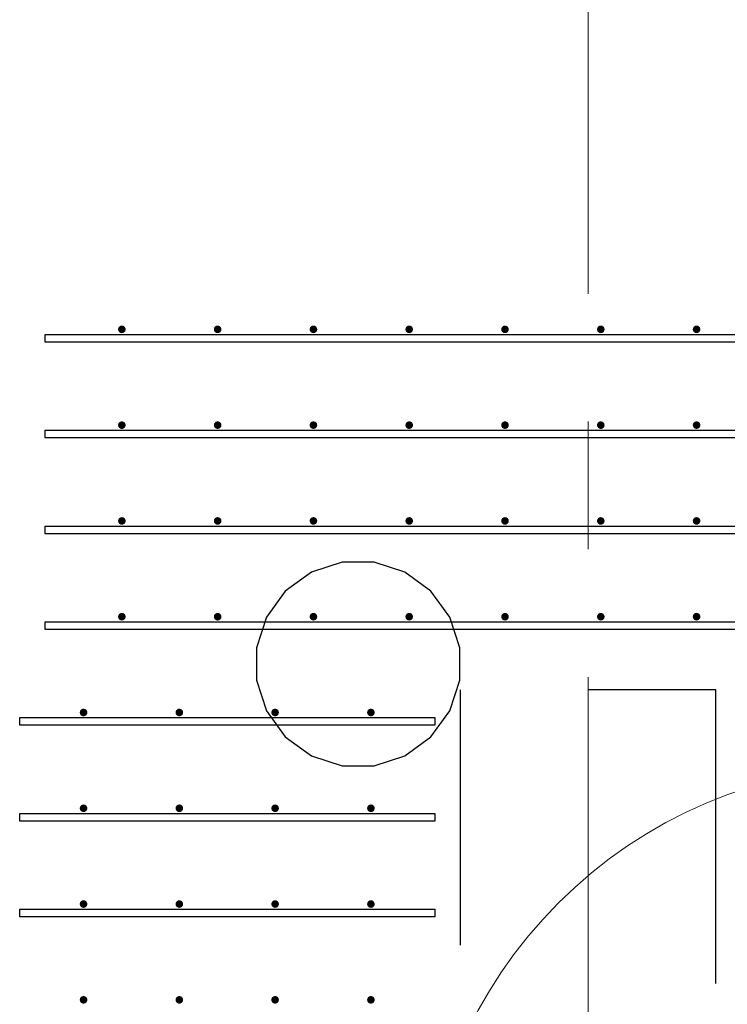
# Model space of a CAD drawing. Header units: metres. Extents: x -38 to 93, y -15 to 21.
# Tile 112 of 256: x 54.505 to 55.059, y 6.554 to 7.325. Entities that reach past the tile are written whole.
import ezdxf

# ---------------------------------------------------------------- set-up
doc = ezdxf.new("R2010")
doc.units = ezdxf.units.M
for name, pattern in [('______11', [0.5, 0.4, -0.05, 0, -0.05]), ('______2', [0.0405, 0.03, -0.0105]), ('______5', [1.1, 0.8, -0.1, 0.1, -0.1])]:
    doc.linetypes.add(name, pattern=pattern)
for name, color, linetype, lineweight in [('XR$1$Осевая линия (1)', 7, '______5', 13), ('XR$4$Арматурный каркас 01', 4, 'Continuous', 35), ('XR$4$Общий слой (1)_1', 7, 'Continuous', 13), ('XR$4$Перекрытие (1)', 7, 'Continuous', 35)]:
    doc.layers.add(name, color=color, linetype=linetype, lineweight=lineweight)
doc.layers.add('XR$6$Стена_ бетон несущ.', color=7, linetype='Continuous', lineweight=70, true_color=0xb4b496)

msp = doc.modelspace()

# ---------------------------------------------------------------- hatches: boundary and pattern name
at = {"layer": 'XR$4$Арматурный каркас 01', "linetype": 'Continuous', "lineweight": 50, "transparency": 33554687}
for points in [[(54.588, 7.08224), (54.58777, 7.08339), (54.58712, 7.08437), (54.58615, 7.08502), (54.585, 7.08524), (54.58385, 7.08502), (54.58288, 7.08437), (54.58223, 7.08339), (54.582, 7.08224), (54.58223, 7.0811), (54.58288, 7.08012), (54.58385, 7.07947), (54.585, 7.07924), (54.58615, 7.07947), (54.58712, 7.08012), (54.58777, 7.0811)], [(54.588, 7.08224), (54.58777, 7.08339), (54.58712, 7.08437), (54.58615, 7.08502), (54.585, 7.08524), (54.58385, 7.08502), (54.58288, 7.08437), (54.58223, 7.08339), (54.582, 7.08224), (54.58223, 7.0811), (54.58288, 7.08012), (54.58385, 7.07947), (54.585, 7.07924), (54.58615, 7.07947), (54.58712, 7.08012), (54.58777, 7.0811)], [(54.663, 7.08224), (54.66277, 7.08339), (54.66212, 7.08437), (54.66115, 7.08502), (54.66, 7.08524), (54.65885, 7.08502), (54.65788, 7.08437), (54.65723, 7.08339), (54.657, 7.08224), (54.65723, 7.0811), (54.65788, 7.08012), (54.65885, 7.07947), (54.66, 7.07924), (54.66115, 7.07947), (54.66212, 7.08012), (54.66277, 7.0811)], [(54.663, 7.08224), (54.66277, 7.08339), (54.66212, 7.08437), (54.66115, 7.08502), (54.66, 7.08524), (54.65885, 7.08502), (54.65788, 7.08437), (54.65723, 7.08339), (54.657, 7.08224), (54.65723, 7.0811), (54.65788, 7.08012), (54.65885, 7.07947), (54.66, 7.07924), (54.66115, 7.07947), (54.66212, 7.08012), (54.66277, 7.0811)], [(54.738, 7.08224), (54.73777, 7.08339), (54.73712, 7.08437), (54.73615, 7.08502), (54.735, 7.08524), (54.73385, 7.08502), (54.73288, 7.08437), (54.73223, 7.08339), (54.732, 7.08224), (54.73223, 7.0811), (54.73288, 7.08012), (54.73385, 7.07947), (54.735, 7.07924), (54.73615, 7.07947), (54.73712, 7.08012), (54.73777, 7.0811)], [(54.738, 7.08224), (54.73777, 7.08339), (54.73712, 7.08437), (54.73615, 7.08502), (54.735, 7.08524), (54.73385, 7.08502), (54.73288, 7.08437), (54.73223, 7.08339), (54.732, 7.08224), (54.73223, 7.0811), (54.73288, 7.08012), (54.73385, 7.07947), (54.735, 7.07924), (54.73615, 7.07947), (54.73712, 7.08012), (54.73777, 7.0811)], [(54.813, 7.08224), (54.81277, 7.08339), (54.81212, 7.08437), (54.81115, 7.08502), (54.81, 7.08524), (54.80885, 7.08502), (54.80788, 7.08437), (54.80723, 7.08339), (54.807, 7.08224), (54.80723, 7.0811), (54.80788, 7.08012), (54.80885, 7.07947), (54.81, 7.07924), (54.81115, 7.07947), (54.81212, 7.08012), (54.81277, 7.0811)], [(54.813, 7.08224), (54.81277, 7.08339), (54.81212, 7.08437), (54.81115, 7.08502), (54.81, 7.08524), (54.80885, 7.08502), (54.80788, 7.08437), (54.80723, 7.08339), (54.807, 7.08224), (54.80723, 7.0811), (54.80788, 7.08012), (54.80885, 7.07947), (54.81, 7.07924), (54.81115, 7.07947), (54.81212, 7.08012), (54.81277, 7.0811)], [(54.888, 7.08224), (54.88777, 7.08339), (54.88712, 7.08437), (54.88615, 7.08502), (54.885, 7.08524), (54.88385, 7.08502), (54.88288, 7.08437), (54.88223, 7.08339), (54.882, 7.08224), (54.88223, 7.0811), (54.88288, 7.08012), (54.88385, 7.07947), (54.885, 7.07924), (54.88615, 7.07947), (54.88712, 7.08012), (54.88777, 7.0811)], [(54.888, 7.08224), (54.88777, 7.08339), (54.88712, 7.08437), (54.88615, 7.08502), (54.885, 7.08524), (54.88385, 7.08502), (54.88288, 7.08437), (54.88223, 7.08339), (54.882, 7.08224), (54.88223, 7.0811), (54.88288, 7.08012), (54.88385, 7.07947), (54.885, 7.07924), (54.88615, 7.07947), (54.88712, 7.08012), (54.88777, 7.0811)], [(54.963, 7.08224), (54.96277, 7.08339), (54.96212, 7.08437), (54.96115, 7.08502), (54.96, 7.08524), (54.95885, 7.08502), (54.95788, 7.08437), (54.95723, 7.08339), (54.957, 7.08224), (54.95723, 7.0811), (54.95788, 7.08012), (54.95885, 7.07947), (54.96, 7.07924), (54.96115, 7.07947), (54.96212, 7.08012), (54.96277, 7.0811)], [(54.963, 7.08224), (54.96277, 7.08339), (54.96212, 7.08437), (54.96115, 7.08502), (54.96, 7.08524), (54.95885, 7.08502), (54.95788, 7.08437), (54.95723, 7.08339), (54.957, 7.08224), (54.95723, 7.0811), (54.95788, 7.08012), (54.95885, 7.07947), (54.96, 7.07924), (54.96115, 7.07947), (54.96212, 7.08012), (54.96277, 7.0811)], [(55.038, 7.08224), (55.03777, 7.08339), (55.03712, 7.08437), (55.03615, 7.08502), (55.035, 7.08524), (55.03385, 7.08502), (55.03288, 7.08437), (55.03223, 7.08339), (55.032, 7.08224), (55.03223, 7.0811), (55.03288, 7.08012), (55.03385, 7.07947), (55.035, 7.07924), (55.03615, 7.07947), (55.03712, 7.08012), (55.03777, 7.0811)], [(55.038, 7.08224), (55.03777, 7.08339), (55.03712, 7.08437), (55.03615, 7.08502), (55.035, 7.08524), (55.03385, 7.08502), (55.03288, 7.08437), (55.03223, 7.08339), (55.032, 7.08224), (55.03223, 7.0811), (55.03288, 7.08012), (55.03385, 7.07947), (55.035, 7.07924), (55.03615, 7.07947), (55.03712, 7.08012), (55.03777, 7.0811)], [(54.588, 7.00724), (54.58777, 7.00839), (54.58712, 7.00937), (54.58615, 7.01002), (54.585, 7.01024), (54.58385, 7.01002), (54.58288, 7.00937), (54.58223, 7.00839), (54.582, 7.00724), (54.58223, 7.0061), (54.58288, 7.00512), (54.58385, 7.00447), (54.585, 7.00424), (54.58615, 7.00447), (54.58712, 7.00512), (54.58777, 7.0061)], [(54.588, 7.00724), (54.58777, 7.00839), (54.58712, 7.00937), (54.58615, 7.01002), (54.585, 7.01024), (54.58385, 7.01002), (54.58288, 7.00937), (54.58223, 7.00839), (54.582, 7.00724), (54.58223, 7.0061), (54.58288, 7.00512), (54.58385, 7.00447), (54.585, 7.00424), (54.58615, 7.00447), (54.58712, 7.00512), (54.58777, 7.0061)], [(54.663, 7.00724), (54.66277, 7.00839), (54.66212, 7.00937), (54.66115, 7.01002), (54.66, 7.01024), (54.65885, 7.01002), (54.65788, 7.00937), (54.65723, 7.00839), (54.657, 7.00724), (54.65723, 7.0061), (54.65788, 7.00512), (54.65885, 7.00447), (54.66, 7.00424), (54.66115, 7.00447), (54.66212, 7.00512), (54.66277, 7.0061)], [(54.663, 7.00724), (54.66277, 7.00839), (54.66212, 7.00937), (54.66115, 7.01002), (54.66, 7.01024), (54.65885, 7.01002), (54.65788, 7.00937), (54.65723, 7.00839), (54.657, 7.00724), (54.65723, 7.0061), (54.65788, 7.00512), (54.65885, 7.00447), (54.66, 7.00424), (54.66115, 7.00447), (54.66212, 7.00512), (54.66277, 7.0061)], [(54.738, 7.00724), (54.73777, 7.00839), (54.73712, 7.00937), (54.73615, 7.01002), (54.735, 7.01024), (54.73385, 7.01002), (54.73288, 7.00937), (54.73223, 7.00839), (54.732, 7.00724), (54.73223, 7.0061), (54.73288, 7.00512), (54.73385, 7.00447), (54.735, 7.00424), (54.73615, 7.00447), (54.73712, 7.00512), (54.73777, 7.0061)], [(54.738, 7.00724), (54.73777, 7.00839), (54.73712, 7.00937), (54.73615, 7.01002), (54.735, 7.01024), (54.73385, 7.01002), (54.73288, 7.00937), (54.73223, 7.00839), (54.732, 7.00724), (54.73223, 7.0061), (54.73288, 7.00512), (54.73385, 7.00447), (54.735, 7.00424), (54.73615, 7.00447), (54.73712, 7.00512), (54.73777, 7.0061)], [(54.813, 7.00724), (54.81277, 7.00839), (54.81212, 7.00937), (54.81115, 7.01002), (54.81, 7.01024), (54.80885, 7.01002), (54.80788, 7.00937), (54.80723, 7.00839), (54.807, 7.00724), (54.80723, 7.0061), (54.80788, 7.00512), (54.80885, 7.00447), (54.81, 7.00424), (54.81115, 7.00447), (54.81212, 7.00512), (54.81277, 7.0061)], [(54.813, 7.00724), (54.81277, 7.00839), (54.81212, 7.00937), (54.81115, 7.01002), (54.81, 7.01024), (54.80885, 7.01002), (54.80788, 7.00937), (54.80723, 7.00839), (54.807, 7.00724), (54.80723, 7.0061), (54.80788, 7.00512), (54.80885, 7.00447), (54.81, 7.00424), (54.81115, 7.00447), (54.81212, 7.00512), (54.81277, 7.0061)], [(54.888, 7.00724), (54.88777, 7.00839), (54.88712, 7.00937), (54.88615, 7.01002), (54.885, 7.01024), (54.88385, 7.01002), (54.88288, 7.00937), (54.88223, 7.00839), (54.882, 7.00724), (54.88223, 7.0061), (54.88288, 7.00512), (54.88385, 7.00447), (54.885, 7.00424), (54.88615, 7.00447), (54.88712, 7.00512), (54.88777, 7.0061)], [(54.888, 7.00724), (54.88777, 7.00839), (54.88712, 7.00937), (54.88615, 7.01002), (54.885, 7.01024), (54.88385, 7.01002), (54.88288, 7.00937), (54.88223, 7.00839), (54.882, 7.00724), (54.88223, 7.0061), (54.88288, 7.00512), (54.88385, 7.00447), (54.885, 7.00424), (54.88615, 7.00447), (54.88712, 7.00512), (54.88777, 7.0061)], [(54.963, 7.00724), (54.96277, 7.00839), (54.96212, 7.00937), (54.96115, 7.01002), (54.96, 7.01024), (54.95885, 7.01002), (54.95788, 7.00937), (54.95723, 7.00839), (54.957, 7.00724), (54.95723, 7.0061), (54.95788, 7.00512), (54.95885, 7.00447), (54.96, 7.00424), (54.96115, 7.00447), (54.96212, 7.00512), (54.96277, 7.0061)], [(54.963, 7.00724), (54.96277, 7.00839), (54.96212, 7.00937), (54.96115, 7.01002), (54.96, 7.01024), (54.95885, 7.01002), (54.95788, 7.00937), (54.95723, 7.00839), (54.957, 7.00724), (54.95723, 7.0061), (54.95788, 7.00512), (54.95885, 7.00447), (54.96, 7.00424), (54.96115, 7.00447), (54.96212, 7.00512), (54.96277, 7.0061)], [(55.038, 7.00724), (55.03777, 7.00839), (55.03712, 7.00937), (55.03615, 7.01002), (55.035, 7.01024), (55.03385, 7.01002), (55.03288, 7.00937), (55.03223, 7.00839), (55.032, 7.00724), (55.03223, 7.0061), (55.03288, 7.00512), (55.03385, 7.00447), (55.035, 7.00424), (55.03615, 7.00447), (55.03712, 7.00512), (55.03777, 7.0061)], [(55.038, 7.00724), (55.03777, 7.00839), (55.03712, 7.00937), (55.03615, 7.01002), (55.035, 7.01024), (55.03385, 7.01002), (55.03288, 7.00937), (55.03223, 7.00839), (55.032, 7.00724), (55.03223, 7.0061), (55.03288, 7.00512), (55.03385, 7.00447), (55.035, 7.00424), (55.03615, 7.00447), (55.03712, 7.00512), (55.03777, 7.0061)], [(54.588, 6.93224), (54.58777, 6.93339), (54.58712, 6.93437), (54.58615, 6.93502), (54.585, 6.93524), (54.58385, 6.93502), (54.58288, 6.93437), (54.58223, 6.93339), (54.582, 6.93224), (54.58223, 6.9311), (54.58288, 6.93012), (54.58385, 6.92947), (54.585, 6.92924), (54.58615, 6.92947), (54.58712, 6.93012), (54.58777, 6.9311)], [(54.588, 6.93224), (54.58777, 6.93339), (54.58712, 6.93437), (54.58615, 6.93502), (54.585, 6.93524), (54.58385, 6.93502), (54.58288, 6.93437), (54.58223, 6.93339), (54.582, 6.93224), (54.58223, 6.9311), (54.58288, 6.93012), (54.58385, 6.92947), (54.585, 6.92924), (54.58615, 6.92947), (54.58712, 6.93012), (54.58777, 6.9311)], [(54.663, 6.93224), (54.66277, 6.93339), (54.66212, 6.93437), (54.66115, 6.93502), (54.66, 6.93524), (54.65885, 6.93502), (54.65788, 6.93437), (54.65723, 6.93339), (54.657, 6.93224), (54.65723, 6.9311), (54.65788, 6.93012), (54.65885, 6.92947), (54.66, 6.92924), (54.66115, 6.92947), (54.66212, 6.93012), (54.66277, 6.9311)], [(54.663, 6.93224), (54.66277, 6.93339), (54.66212, 6.93437), (54.66115, 6.93502), (54.66, 6.93524), (54.65885, 6.93502), (54.65788, 6.93437), (54.65723, 6.93339), (54.657, 6.93224), (54.65723, 6.9311), (54.65788, 6.93012), (54.65885, 6.92947), (54.66, 6.92924), (54.66115, 6.92947), (54.66212, 6.93012), (54.66277, 6.9311)], [(54.738, 6.93224), (54.73777, 6.93339), (54.73712, 6.93437), (54.73615, 6.93502), (54.735, 6.93524), (54.73385, 6.93502), (54.73288, 6.93437), (54.73223, 6.93339), (54.732, 6.93224), (54.73223, 6.9311), (54.73288, 6.93012), (54.73385, 6.92947), (54.735, 6.92924), (54.73615, 6.92947), (54.73712, 6.93012), (54.73777, 6.9311)], [(54.738, 6.93224), (54.73777, 6.93339), (54.73712, 6.93437), (54.73615, 6.93502), (54.735, 6.93524), (54.73385, 6.93502), (54.73288, 6.93437), (54.73223, 6.93339), (54.732, 6.93224), (54.73223, 6.9311), (54.73288, 6.93012), (54.73385, 6.92947), (54.735, 6.92924), (54.73615, 6.92947), (54.73712, 6.93012), (54.73777, 6.9311)], [(54.813, 6.93224), (54.81277, 6.93339), (54.81212, 6.93437), (54.81115, 6.93502), (54.81, 6.93524), (54.80885, 6.93502), (54.80788, 6.93437), (54.80723, 6.93339), (54.807, 6.93224), (54.80723, 6.9311), (54.80788, 6.93012), (54.80885, 6.92947), (54.81, 6.92924), (54.81115, 6.92947), (54.81212, 6.93012), (54.81277, 6.9311)], [(54.813, 6.93224), (54.81277, 6.93339), (54.81212, 6.93437), (54.81115, 6.93502), (54.81, 6.93524), (54.80885, 6.93502), (54.80788, 6.93437), (54.80723, 6.93339), (54.807, 6.93224), (54.80723, 6.9311), (54.80788, 6.93012), (54.80885, 6.92947), (54.81, 6.92924), (54.81115, 6.92947), (54.81212, 6.93012), (54.81277, 6.9311)], [(54.888, 6.93224), (54.88777, 6.93339), (54.88712, 6.93437), (54.88615, 6.93502), (54.885, 6.93524), (54.88385, 6.93502), (54.88288, 6.93437), (54.88223, 6.93339), (54.882, 6.93224), (54.88223, 6.9311), (54.88288, 6.93012), (54.88385, 6.92947), (54.885, 6.92924), (54.88615, 6.92947), (54.88712, 6.93012), (54.88777, 6.9311)], [(54.888, 6.93224), (54.88777, 6.93339), (54.88712, 6.93437), (54.88615, 6.93502), (54.885, 6.93524), (54.88385, 6.93502), (54.88288, 6.93437), (54.88223, 6.93339), (54.882, 6.93224), (54.88223, 6.9311), (54.88288, 6.93012), (54.88385, 6.92947), (54.885, 6.92924), (54.88615, 6.92947), (54.88712, 6.93012), (54.88777, 6.9311)], [(54.963, 6.93224), (54.96277, 6.93339), (54.96212, 6.93437), (54.96115, 6.93502), (54.96, 6.93524), (54.95885, 6.93502), (54.95788, 6.93437), (54.95723, 6.93339), (54.957, 6.93224), (54.95723, 6.9311), (54.95788, 6.93012), (54.95885, 6.92947), (54.96, 6.92924), (54.96115, 6.92947), (54.96212, 6.93012), (54.96277, 6.9311)], [(54.963, 6.93224), (54.96277, 6.93339), (54.96212, 6.93437), (54.96115, 6.93502), (54.96, 6.93524), (54.95885, 6.93502), (54.95788, 6.93437), (54.95723, 6.93339), (54.957, 6.93224), (54.95723, 6.9311), (54.95788, 6.93012), (54.95885, 6.92947), (54.96, 6.92924), (54.96115, 6.92947), (54.96212, 6.93012), (54.96277, 6.9311)], [(55.038, 6.93224), (55.03777, 6.93339), (55.03712, 6.93437), (55.03615, 6.93502), (55.035, 6.93524), (55.03385, 6.93502), (55.03288, 6.93437), (55.03223, 6.93339), (55.032, 6.93224), (55.03223, 6.9311), (55.03288, 6.93012), (55.03385, 6.92947), (55.035, 6.92924), (55.03615, 6.92947), (55.03712, 6.93012), (55.03777, 6.9311)], [(55.038, 6.93224), (55.03777, 6.93339), (55.03712, 6.93437), (55.03615, 6.93502), (55.035, 6.93524), (55.03385, 6.93502), (55.03288, 6.93437), (55.03223, 6.93339), (55.032, 6.93224), (55.03223, 6.9311), (55.03288, 6.93012), (55.03385, 6.92947), (55.035, 6.92924), (55.03615, 6.92947), (55.03712, 6.93012), (55.03777, 6.9311)], [(54.588, 6.85724), (54.58777, 6.85839), (54.58712, 6.85937), (54.58615, 6.86002), (54.585, 6.86024), (54.58385, 6.86002), (54.58288, 6.85937), (54.58223, 6.85839), (54.582, 6.85724), (54.58223, 6.8561), (54.58288, 6.85512), (54.58385, 6.85447), (54.585, 6.85424), (54.58615, 6.85447), (54.58712, 6.85512), (54.58777, 6.8561)], [(54.588, 6.85724), (54.58777, 6.85839), (54.58712, 6.85937), (54.58615, 6.86002), (54.585, 6.86024), (54.58385, 6.86002), (54.58288, 6.85937), (54.58223, 6.85839), (54.582, 6.85724), (54.58223, 6.8561), (54.58288, 6.85512), (54.58385, 6.85447), (54.585, 6.85424), (54.58615, 6.85447), (54.58712, 6.85512), (54.58777, 6.8561)], [(54.663, 6.85724), (54.66277, 6.85839), (54.66212, 6.85937), (54.66115, 6.86002), (54.66, 6.86024), (54.65885, 6.86002), (54.65788, 6.85937), (54.65723, 6.85839), (54.657, 6.85724), (54.65723, 6.8561), (54.65788, 6.85512), (54.65885, 6.85447), (54.66, 6.85424), (54.66115, 6.85447), (54.66212, 6.85512), (54.66277, 6.8561)], [(54.663, 6.85724), (54.66277, 6.85839), (54.66212, 6.85937), (54.66115, 6.86002), (54.66, 6.86024), (54.65885, 6.86002), (54.65788, 6.85937), (54.65723, 6.85839), (54.657, 6.85724), (54.65723, 6.8561), (54.65788, 6.85512), (54.65885, 6.85447), (54.66, 6.85424), (54.66115, 6.85447), (54.66212, 6.85512), (54.66277, 6.8561)], [(54.738, 6.85724), (54.73777, 6.85839), (54.73712, 6.85937), (54.73615, 6.86002), (54.735, 6.86024), (54.73385, 6.86002), (54.73288, 6.85937), (54.73223, 6.85839), (54.732, 6.85724), (54.73223, 6.8561), (54.73288, 6.85512), (54.73385, 6.85447), (54.735, 6.85424), (54.73615, 6.85447), (54.73712, 6.85512), (54.73777, 6.8561)], [(54.738, 6.85724), (54.73777, 6.85839), (54.73712, 6.85937), (54.73615, 6.86002), (54.735, 6.86024), (54.73385, 6.86002), (54.73288, 6.85937), (54.73223, 6.85839), (54.732, 6.85724), (54.73223, 6.8561), (54.73288, 6.85512), (54.73385, 6.85447), (54.735, 6.85424), (54.73615, 6.85447), (54.73712, 6.85512), (54.73777, 6.8561)], [(54.813, 6.85724), (54.81277, 6.85839), (54.81212, 6.85937), (54.81115, 6.86002), (54.81, 6.86024), (54.80885, 6.86002), (54.80788, 6.85937), (54.80723, 6.85839), (54.807, 6.85724), (54.80723, 6.8561), (54.80788, 6.85512), (54.80885, 6.85447), (54.81, 6.85424), (54.81115, 6.85447), (54.81212, 6.85512), (54.81277, 6.8561)], [(54.813, 6.85724), (54.81277, 6.85839), (54.81212, 6.85937), (54.81115, 6.86002), (54.81, 6.86024), (54.80885, 6.86002), (54.80788, 6.85937), (54.80723, 6.85839), (54.807, 6.85724), (54.80723, 6.8561), (54.80788, 6.85512), (54.80885, 6.85447), (54.81, 6.85424), (54.81115, 6.85447), (54.81212, 6.85512), (54.81277, 6.8561)], [(54.888, 6.85724), (54.88777, 6.85839), (54.88712, 6.85937), (54.88615, 6.86002), (54.885, 6.86024), (54.88385, 6.86002), (54.88288, 6.85937), (54.88223, 6.85839), (54.882, 6.85724), (54.88223, 6.8561), (54.88288, 6.85512), (54.88385, 6.85447), (54.885, 6.85424), (54.88615, 6.85447), (54.88712, 6.85512), (54.88777, 6.8561)], [(54.888, 6.85724), (54.88777, 6.85839), (54.88712, 6.85937), (54.88615, 6.86002), (54.885, 6.86024), (54.88385, 6.86002), (54.88288, 6.85937), (54.88223, 6.85839), (54.882, 6.85724), (54.88223, 6.8561), (54.88288, 6.85512), (54.88385, 6.85447), (54.885, 6.85424), (54.88615, 6.85447), (54.88712, 6.85512), (54.88777, 6.8561)], [(54.963, 6.85724), (54.96277, 6.85839), (54.96212, 6.85937), (54.96115, 6.86002), (54.96, 6.86024), (54.95885, 6.86002), (54.95788, 6.85937), (54.95723, 6.85839), (54.957, 6.85724), (54.95723, 6.8561), (54.95788, 6.85512), (54.95885, 6.85447), (54.96, 6.85424), (54.96115, 6.85447), (54.96212, 6.85512), (54.96277, 6.8561)], [(54.963, 6.85724), (54.96277, 6.85839), (54.96212, 6.85937), (54.96115, 6.86002), (54.96, 6.86024), (54.95885, 6.86002), (54.95788, 6.85937), (54.95723, 6.85839), (54.957, 6.85724), (54.95723, 6.8561), (54.95788, 6.85512), (54.95885, 6.85447), (54.96, 6.85424), (54.96115, 6.85447), (54.96212, 6.85512), (54.96277, 6.8561)], [(55.038, 6.85724), (55.03777, 6.85839), (55.03712, 6.85937), (55.03615, 6.86002), (55.035, 6.86024), (55.03385, 6.86002), (55.03288, 6.85937), (55.03223, 6.85839), (55.032, 6.85724), (55.03223, 6.8561), (55.03288, 6.85512), (55.03385, 6.85447), (55.035, 6.85424), (55.03615, 6.85447), (55.03712, 6.85512), (55.03777, 6.8561)], [(55.038, 6.85724), (55.03777, 6.85839), (55.03712, 6.85937), (55.03615, 6.86002), (55.035, 6.86024), (55.03385, 6.86002), (55.03288, 6.85937), (55.03223, 6.85839), (55.032, 6.85724), (55.03223, 6.8561), (55.03288, 6.85512), (55.03385, 6.85447), (55.035, 6.85424), (55.03615, 6.85447), (55.03712, 6.85512), (55.03777, 6.8561)], [(54.558, 6.78224), (54.55777, 6.78339), (54.55712, 6.78437), (54.55615, 6.78502), (54.555, 6.78524), (54.55385, 6.78502), (54.55288, 6.78437), (54.55223, 6.78339), (54.552, 6.78224), (54.55223, 6.7811), (54.55288, 6.78012), (54.55385, 6.77947), (54.555, 6.77924), (54.55615, 6.77947), (54.55712, 6.78012), (54.55777, 6.7811)], [(54.558, 6.78224), (54.55777, 6.78339), (54.55712, 6.78437), (54.55615, 6.78502), (54.555, 6.78524), (54.55385, 6.78502), (54.55288, 6.78437), (54.55223, 6.78339), (54.552, 6.78224), (54.55223, 6.7811), (54.55288, 6.78012), (54.55385, 6.77947), (54.555, 6.77924), (54.55615, 6.77947), (54.55712, 6.78012), (54.55777, 6.7811)], [(54.633, 6.78224), (54.63277, 6.78339), (54.63212, 6.78437), (54.63115, 6.78502), (54.63, 6.78524), (54.62885, 6.78502), (54.62788, 6.78437), (54.62723, 6.78339), (54.627, 6.78224), (54.62723, 6.7811), (54.62788, 6.78012), (54.62885, 6.77947), (54.63, 6.77924), (54.63115, 6.77947), (54.63212, 6.78012), (54.63277, 6.7811)], [(54.633, 6.78224), (54.63277, 6.78339), (54.63212, 6.78437), (54.63115, 6.78502), (54.63, 6.78524), (54.62885, 6.78502), (54.62788, 6.78437), (54.62723, 6.78339), (54.627, 6.78224), (54.62723, 6.7811), (54.62788, 6.78012), (54.62885, 6.77947), (54.63, 6.77924), (54.63115, 6.77947), (54.63212, 6.78012), (54.63277, 6.7811)], [(54.708, 6.78224), (54.70777, 6.78339), (54.70712, 6.78437), (54.70615, 6.78502), (54.705, 6.78524), (54.70385, 6.78502), (54.70288, 6.78437), (54.70223, 6.78339), (54.702, 6.78224), (54.70223, 6.7811), (54.70288, 6.78012), (54.70385, 6.77947), (54.705, 6.77924), (54.70615, 6.77947), (54.70712, 6.78012), (54.70777, 6.7811)], [(54.708, 6.78224), (54.70777, 6.78339), (54.70712, 6.78437), (54.70615, 6.78502), (54.705, 6.78524), (54.70385, 6.78502), (54.70288, 6.78437), (54.70223, 6.78339), (54.702, 6.78224), (54.70223, 6.7811), (54.70288, 6.78012), (54.70385, 6.77947), (54.705, 6.77924), (54.70615, 6.77947), (54.70712, 6.78012), (54.70777, 6.7811)], [(54.783, 6.78224), (54.78277, 6.78339), (54.78212, 6.78437), (54.78115, 6.78502), (54.78, 6.78524), (54.77885, 6.78502), (54.77788, 6.78437), (54.77723, 6.78339), (54.777, 6.78224), (54.77723, 6.7811), (54.77788, 6.78012), (54.77885, 6.77947), (54.78, 6.77924), (54.78115, 6.77947), (54.78212, 6.78012), (54.78277, 6.7811)], [(54.783, 6.78224), (54.78277, 6.78339), (54.78212, 6.78437), (54.78115, 6.78502), (54.78, 6.78524), (54.77885, 6.78502), (54.77788, 6.78437), (54.77723, 6.78339), (54.777, 6.78224), (54.77723, 6.7811), (54.77788, 6.78012), (54.77885, 6.77947), (54.78, 6.77924), (54.78115, 6.77947), (54.78212, 6.78012), (54.78277, 6.7811)], [(54.558, 6.70724), (54.55777, 6.70839), (54.55712, 6.70937), (54.55615, 6.71002), (54.555, 6.71024), (54.55385, 6.71002), (54.55288, 6.70937), (54.55223, 6.70839), (54.552, 6.70724), (54.55223, 6.7061), (54.55288, 6.70512), (54.55385, 6.70447), (54.555, 6.70424), (54.55615, 6.70447), (54.55712, 6.70512), (54.55777, 6.7061)], [(54.558, 6.70724), (54.55777, 6.70839), (54.55712, 6.70937), (54.55615, 6.71002), (54.555, 6.71024), (54.55385, 6.71002), (54.55288, 6.70937), (54.55223, 6.70839), (54.552, 6.70724), (54.55223, 6.7061), (54.55288, 6.70512), (54.55385, 6.70447), (54.555, 6.70424), (54.55615, 6.70447), (54.55712, 6.70512), (54.55777, 6.7061)], [(54.633, 6.70724), (54.63277, 6.70839), (54.63212, 6.70937), (54.63115, 6.71002), (54.63, 6.71024), (54.62885, 6.71002), (54.62788, 6.70937), (54.62723, 6.70839), (54.627, 6.70724), (54.62723, 6.7061), (54.62788, 6.70512), (54.62885, 6.70447), (54.63, 6.70424), (54.63115, 6.70447), (54.63212, 6.70512), (54.63277, 6.7061)], [(54.633, 6.70724), (54.63277, 6.70839), (54.63212, 6.70937), (54.63115, 6.71002), (54.63, 6.71024), (54.62885, 6.71002), (54.62788, 6.70937), (54.62723, 6.70839), (54.627, 6.70724), (54.62723, 6.7061), (54.62788, 6.70512), (54.62885, 6.70447), (54.63, 6.70424), (54.63115, 6.70447), (54.63212, 6.70512), (54.63277, 6.7061)], [(54.708, 6.70724), (54.70777, 6.70839), (54.70712, 6.70937), (54.70615, 6.71002), (54.705, 6.71024), (54.70385, 6.71002), (54.70288, 6.70937), (54.70223, 6.70839), (54.702, 6.70724), (54.70223, 6.7061), (54.70288, 6.70512), (54.70385, 6.70447), (54.705, 6.70424), (54.70615, 6.70447), (54.70712, 6.70512), (54.70777, 6.7061)], [(54.708, 6.70724), (54.70777, 6.70839), (54.70712, 6.70937), (54.70615, 6.71002), (54.705, 6.71024), (54.70385, 6.71002), (54.70288, 6.70937), (54.70223, 6.70839), (54.702, 6.70724), (54.70223, 6.7061), (54.70288, 6.70512), (54.70385, 6.70447), (54.705, 6.70424), (54.70615, 6.70447), (54.70712, 6.70512), (54.70777, 6.7061)], [(54.783, 6.70724), (54.78277, 6.70839), (54.78212, 6.70937), (54.78115, 6.71002), (54.78, 6.71024), (54.77885, 6.71002), (54.77788, 6.70937), (54.77723, 6.70839), (54.777, 6.70724), (54.77723, 6.7061), (54.77788, 6.70512), (54.77885, 6.70447), (54.78, 6.70424), (54.78115, 6.70447), (54.78212, 6.70512), (54.78277, 6.7061)], [(54.783, 6.70724), (54.78277, 6.70839), (54.78212, 6.70937), (54.78115, 6.71002), (54.78, 6.71024), (54.77885, 6.71002), (54.77788, 6.70937), (54.77723, 6.70839), (54.777, 6.70724), (54.77723, 6.7061), (54.77788, 6.70512), (54.77885, 6.70447), (54.78, 6.70424), (54.78115, 6.70447), (54.78212, 6.70512), (54.78277, 6.7061)], [(54.558, 6.63224), (54.55777, 6.63339), (54.55712, 6.63437), (54.55615, 6.63502), (54.555, 6.63524), (54.55385, 6.63502), (54.55288, 6.63437), (54.55223, 6.63339), (54.552, 6.63224), (54.55223, 6.6311), (54.55288, 6.63012), (54.55385, 6.62947), (54.555, 6.62924), (54.55615, 6.62947), (54.55712, 6.63012), (54.55777, 6.6311)], [(54.558, 6.63224), (54.55777, 6.63339), (54.55712, 6.63437), (54.55615, 6.63502), (54.555, 6.63524), (54.55385, 6.63502), (54.55288, 6.63437), (54.55223, 6.63339), (54.552, 6.63224), (54.55223, 6.6311), (54.55288, 6.63012), (54.55385, 6.62947), (54.555, 6.62924), (54.55615, 6.62947), (54.55712, 6.63012), (54.55777, 6.6311)], [(54.633, 6.63224), (54.63277, 6.63339), (54.63212, 6.63437), (54.63115, 6.63502), (54.63, 6.63524), (54.62885, 6.63502), (54.62788, 6.63437), (54.62723, 6.63339), (54.627, 6.63224), (54.62723, 6.6311), (54.62788, 6.63012), (54.62885, 6.62947), (54.63, 6.62924), (54.63115, 6.62947), (54.63212, 6.63012), (54.63277, 6.6311)], [(54.633, 6.63224), (54.63277, 6.63339), (54.63212, 6.63437), (54.63115, 6.63502), (54.63, 6.63524), (54.62885, 6.63502), (54.62788, 6.63437), (54.62723, 6.63339), (54.627, 6.63224), (54.62723, 6.6311), (54.62788, 6.63012), (54.62885, 6.62947), (54.63, 6.62924), (54.63115, 6.62947), (54.63212, 6.63012), (54.63277, 6.6311)], [(54.708, 6.63224), (54.70777, 6.63339), (54.70712, 6.63437), (54.70615, 6.63502), (54.705, 6.63524), (54.70385, 6.63502), (54.70288, 6.63437), (54.70223, 6.63339), (54.702, 6.63224), (54.70223, 6.6311), (54.70288, 6.63012), (54.70385, 6.62947), (54.705, 6.62924), (54.70615, 6.62947), (54.70712, 6.63012), (54.70777, 6.6311)], [(54.708, 6.63224), (54.70777, 6.63339), (54.70712, 6.63437), (54.70615, 6.63502), (54.705, 6.63524), (54.70385, 6.63502), (54.70288, 6.63437), (54.70223, 6.63339), (54.702, 6.63224), (54.70223, 6.6311), (54.70288, 6.63012), (54.70385, 6.62947), (54.705, 6.62924), (54.70615, 6.62947), (54.70712, 6.63012), (54.70777, 6.6311)], [(54.783, 6.63224), (54.78277, 6.63339), (54.78212, 6.63437), (54.78115, 6.63502), (54.78, 6.63524), (54.77885, 6.63502), (54.77788, 6.63437), (54.77723, 6.63339), (54.777, 6.63224), (54.77723, 6.6311), (54.77788, 6.63012), (54.77885, 6.62947), (54.78, 6.62924), (54.78115, 6.62947), (54.78212, 6.63012), (54.78277, 6.6311)], [(54.783, 6.63224), (54.78277, 6.63339), (54.78212, 6.63437), (54.78115, 6.63502), (54.78, 6.63524), (54.77885, 6.63502), (54.77788, 6.63437), (54.77723, 6.63339), (54.777, 6.63224), (54.77723, 6.6311), (54.77788, 6.63012), (54.77885, 6.62947), (54.78, 6.62924), (54.78115, 6.62947), (54.78212, 6.63012), (54.78277, 6.6311)], [(54.558, 6.55724), (54.55777, 6.55839), (54.55712, 6.55937), (54.55615, 6.56002), (54.555, 6.56024), (54.55385, 6.56002), (54.55288, 6.55937), (54.55223, 6.55839), (54.552, 6.55724), (54.55223, 6.5561), (54.55288, 6.55512), (54.55385, 6.55447), (54.555, 6.55424), (54.55615, 6.55447), (54.55712, 6.55512), (54.55777, 6.5561)], [(54.558, 6.55724), (54.55777, 6.55839), (54.55712, 6.55937), (54.55615, 6.56002), (54.555, 6.56024), (54.55385, 6.56002), (54.55288, 6.55937), (54.55223, 6.55839), (54.552, 6.55724), (54.55223, 6.5561), (54.55288, 6.55512), (54.55385, 6.55447), (54.555, 6.55424), (54.55615, 6.55447), (54.55712, 6.55512), (54.55777, 6.5561)], [(54.633, 6.55724), (54.63277, 6.55839), (54.63212, 6.55937), (54.63115, 6.56002), (54.63, 6.56024), (54.62885, 6.56002), (54.62788, 6.55937), (54.62723, 6.55839), (54.627, 6.55724), (54.62723, 6.5561), (54.62788, 6.55512), (54.62885, 6.55447), (54.63, 6.55424), (54.63115, 6.55447), (54.63212, 6.55512), (54.63277, 6.5561)], [(54.633, 6.55724), (54.63277, 6.55839), (54.63212, 6.55937), (54.63115, 6.56002), (54.63, 6.56024), (54.62885, 6.56002), (54.62788, 6.55937), (54.62723, 6.55839), (54.627, 6.55724), (54.62723, 6.5561), (54.62788, 6.55512), (54.62885, 6.55447), (54.63, 6.55424), (54.63115, 6.55447), (54.63212, 6.55512), (54.63277, 6.5561)], [(54.708, 6.55724), (54.70777, 6.55839), (54.70712, 6.55937), (54.70615, 6.56002), (54.705, 6.56024), (54.70385, 6.56002), (54.70288, 6.55937), (54.70223, 6.55839), (54.702, 6.55724), (54.70223, 6.5561), (54.70288, 6.55512), (54.70385, 6.55447), (54.705, 6.55424), (54.70615, 6.55447), (54.70712, 6.55512), (54.70777, 6.5561)], [(54.708, 6.55724), (54.70777, 6.55839), (54.70712, 6.55937), (54.70615, 6.56002), (54.705, 6.56024), (54.70385, 6.56002), (54.70288, 6.55937), (54.70223, 6.55839), (54.702, 6.55724), (54.70223, 6.5561), (54.70288, 6.55512), (54.70385, 6.55447), (54.705, 6.55424), (54.70615, 6.55447), (54.70712, 6.55512), (54.70777, 6.5561)], [(54.783, 6.55724), (54.78277, 6.55839), (54.78212, 6.55937), (54.78115, 6.56002), (54.78, 6.56024), (54.77885, 6.56002), (54.77788, 6.55937), (54.77723, 6.55839), (54.777, 6.55724), (54.77723, 6.5561), (54.77788, 6.55512), (54.77885, 6.55447), (54.78, 6.55424), (54.78115, 6.55447), (54.78212, 6.55512), (54.78277, 6.5561)], [(54.783, 6.55724), (54.78277, 6.55839), (54.78212, 6.55937), (54.78115, 6.56002), (54.78, 6.56024), (54.77885, 6.56002), (54.77788, 6.55937), (54.77723, 6.55839), (54.777, 6.55724), (54.77723, 6.5561), (54.77788, 6.55512), (54.77885, 6.55447), (54.78, 6.55424), (54.78115, 6.55447), (54.78212, 6.55512), (54.78277, 6.5561)]]:
    msp.add_hatch(color=2, dxfattribs=at).paths.add_polyline_path(points)

# ---------------------------------------------------------------- linework, layer by layer
at = {"layer": 'XR$1$Осевая линия (1)', "color": 253, "linetype": '______11', "lineweight": 13, "true_color": 0xa0a0a0, "transparency": 33554687}
msp.add_line((54.95, -3.39), (54.95, 8.98), dxfattribs=at)
at = {"layer": 'XR$4$Арматурный каркас 01', "color": 2, "linetype": 'Continuous', "lineweight": 25, "transparency": 33554687}
for points in [[(54.525, 7.07824), (55.375, 7.07824), (55.375, 7.07224), (54.525, 7.07224), (54.525, 7.07824)], [(54.525, 7.07824), (55.375, 7.07824), (55.375, 7.07224), (54.525, 7.07224), (54.525, 7.07824)], [(54.525, 7.07824), (55.375, 7.07824), (55.375, 7.07224), (54.525, 7.07224), (54.525, 7.07824)], [(54.525, 7.07824), (55.375, 7.07824), (55.375, 7.07224), (54.525, 7.07224), (54.525, 7.07824)], [(54.525, 7.00324), (55.375, 7.00324), (55.375, 6.99724), (54.525, 6.99724), (54.525, 7.00324)], [(54.525, 7.00324), (55.375, 7.00324), (55.375, 6.99724), (54.525, 6.99724), (54.525, 7.00324)], [(54.525, 7.00324), (55.375, 7.00324), (55.375, 6.99724), (54.525, 6.99724), (54.525, 7.00324)], [(54.525, 7.00324), (55.375, 7.00324), (55.375, 6.99724), (54.525, 6.99724), (54.525, 7.00324)], [(54.525, 6.92824), (55.375, 6.92824), (55.375, 6.92224), (54.525, 6.92224), (54.525, 6.92824)], [(54.525, 6.92824), (55.375, 6.92824), (55.375, 6.92224), (54.525, 6.92224), (54.525, 6.92824)], [(54.525, 6.92824), (55.375, 6.92824), (55.375, 6.92224), (54.525, 6.92224), (54.525, 6.92824)], [(54.525, 6.92824), (55.375, 6.92824), (55.375, 6.92224), (54.525, 6.92224), (54.525, 6.92824)], [(54.525, 6.85324), (55.375, 6.85324), (55.375, 6.84724), (54.525, 6.84724), (54.525, 6.85324)], [(54.525, 6.85324), (55.375, 6.85324), (55.375, 6.84724), (54.525, 6.84724), (54.525, 6.85324)], [(54.525, 6.85324), (55.375, 6.85324), (55.375, 6.84724), (54.525, 6.84724), (54.525, 6.85324)], [(54.525, 6.85324), (55.375, 6.85324), (55.375, 6.84724), (54.525, 6.84724), (54.525, 6.85324)], [(54.83, 6.77224), (54.505, 6.77224), (54.505, 6.77824), (54.83, 6.77824), (54.83, 6.77224)], [(54.83, 6.77224), (54.505, 6.77224), (54.505, 6.77824), (54.83, 6.77824), (54.83, 6.77224)], [(54.83, 6.77224), (54.505, 6.77224), (54.505, 6.77824), (54.83, 6.77824), (54.83, 6.77224)], [(54.83, 6.77224), (54.505, 6.77224), (54.505, 6.77824), (54.83, 6.77824), (54.83, 6.77224)], [(54.83, 6.69724), (54.505, 6.69724), (54.505, 6.70324), (54.83, 6.70324), (54.83, 6.69724)], [(54.83, 6.69724), (54.505, 6.69724), (54.505, 6.70324), (54.83, 6.70324), (54.83, 6.69724)], [(54.83, 6.69724), (54.505, 6.69724), (54.505, 6.70324), (54.83, 6.70324), (54.83, 6.69724)], [(54.83, 6.69724), (54.505, 6.69724), (54.505, 6.70324), (54.83, 6.70324), (54.83, 6.69724)], [(54.83, 6.62224), (54.505, 6.62224), (54.505, 6.62824), (54.83, 6.62824), (54.83, 6.62224)], [(54.83, 6.62224), (54.505, 6.62224), (54.505, 6.62824), (54.83, 6.62824), (54.83, 6.62224)], [(54.83, 6.62224), (54.505, 6.62224), (54.505, 6.62824), (54.83, 6.62824), (54.83, 6.62224)], [(54.83, 6.62224), (54.505, 6.62224), (54.505, 6.62824), (54.83, 6.62824), (54.83, 6.62224)]]:
    msp.add_lwpolyline(points, dxfattribs=at)
at = {"layer": 'XR$4$Общий слой (1)_1', "color": 7, "linetype": 'Continuous', "lineweight": 13, "transparency": 33554687}
msp.add_circle((55.1851, 6.37501), 0.36516, dxfattribs=at)
at = {"layer": 'XR$4$Перекрытие (1)', "color": 7, "linetype": 'Continuous', "lineweight": 25, "transparency": 33554687}
for p, q in [((54.75738, 6.89991), (54.73338, 6.89211)), ((54.78262, 6.89991), (54.75738, 6.89991)), ((54.80662, 6.89211), (54.78262, 6.89991)), ((54.73338, 6.89211), (54.71296, 6.87728)), ((54.82704, 6.87728), (54.80662, 6.89211)), ((54.71296, 6.87728), (54.69813, 6.85686)), ((54.84187, 6.85686), (54.82704, 6.87728)), ((54.69813, 6.85686), (54.69033, 6.83286)), ((54.84967, 6.83286), (54.84187, 6.85686)), ((54.69033, 6.83286), (54.69033, 6.80763)), ((54.84967, 6.80763), (54.84967, 6.83286)), ((54.69033, 6.80763), (54.69813, 6.78362)), ((54.84187, 6.78362), (54.84967, 6.80763)), ((54.69813, 6.78362), (54.71296, 6.76321)), ((54.82704, 6.76321), (54.84187, 6.78362)), ((54.71296, 6.76321), (54.73338, 6.74837)), ((54.80662, 6.74837), (54.82704, 6.76321)), ((54.73338, 6.74837), (54.75738, 6.74057)), ((54.78262, 6.74057), (54.80662, 6.74837)), ((54.75738, 6.74057), (54.78262, 6.74057))]:
    msp.add_line(p, q, dxfattribs=at)
at = {"layer": 'XR$6$Стена_ бетон несущ.', "color": 253, "linetype": '______2', "lineweight": -3, "true_color": 0xa0a0a0, "transparency": 33554687}
for p, q in [((55.05, 6.8), (54.85, 6.8)), ((54.85, 6.8), (54.85, 6.7)), ((55.05, 6.69995), (55.05, 6.8)), ((54.85, 6.7), (54.85, 6.5)), ((55.05, 6.61995), (55.05, 6.69995)), ((55.05, 6.16995), (55.05, 6.61995))]:
    msp.add_line(p, q, dxfattribs=at)

doc.saveas('drawing.dxf')
